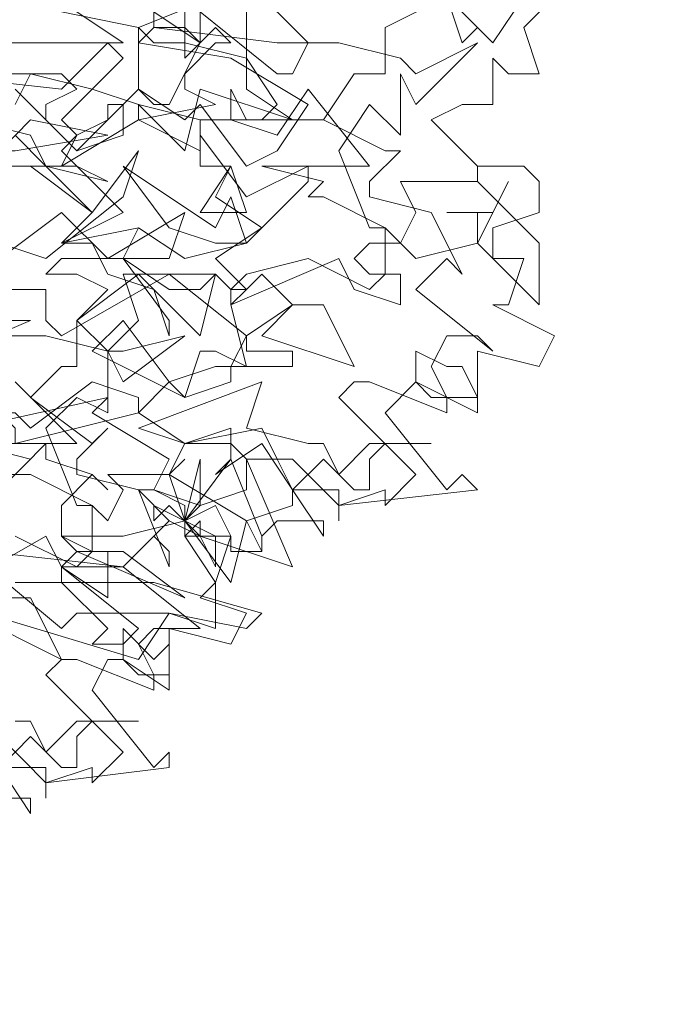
# Model space of a CAD drawing. Header units: millimetres. Extents: x 4234 to 4704, y 1542 to 2004.
# Tile 192 of 256: x 4396.49 to 4400.69, y 1901.1 to 1907.45. Entities that reach past the tile are written whole.
import ezdxf

# ---------------------------------------------------------------- set-up
doc = ezdxf.new("R2010")
doc.units = ezdxf.units.MM
doc.layers.add('BOD', color=40, linetype='Continuous')
doc.layers.add('DIMENSIONS', color=7, linetype='Continuous')

# ---------------------------------------------------------------- blocks, each defined once
blk = doc.blocks.new('A$Cf9015526')
at = {"color": 116, "lineweight": 0, "true_color": 0x136734}
for points in [[(2.7093, 1.7766), (2.6649, 1.7322), (2.6871, 1.6655), (2.6427, 1.6655), (2.6204, 1.6877), (2.6204, 1.6211), (2.5982, 1.6211), (2.576, 1.6211), (2.5316, 1.5989), (2.5982, 1.5323), (2.6649, 1.5323), (2.6871, 1.5101), (2.6871, 1.4657), (2.6204, 1.4435), (2.6204, 1.4213), (2.6204, 1.3991), (2.6649, 1.3991), (2.6427, 1.3324), (2.6204, 1.3324), (2.7093, 1.288), (2.6871, 1.2436), (2.5982, 1.2658), (2.5982, 1.177), (2.5094, 1.2214), (2.465, 1.177), (2.5538, 1.0659), (2.576, 1.0882), (2.5982, 1.0659), (2.3984, 1.0437), (2.3984, 1.0215), (2.3984, 1.0659), (2.3318, 1.0659), (2.3095, 1.1104), (2.2651, 1.1104), (2.3318, 0.9549), (2.1985, 0.9993), (2.1985, 1.0215), (2.1763, 0.9993), (2.2207, 0.9327), (2.2207, 0.8661), (2.1541, 0.8883), (2.1097, 0.8217), (1.8876, 0.8883)], [(2.0209, 1.7544), (2.0875, 1.71), (1.8654, 1.71)], [(1.8876, 1.6655), (1.9986, 1.6655), (2.0209, 1.6433), (1.9764, 1.6211), (1.9764, 1.5989), (2.0209, 1.5545), (2.0653, 1.5989), (2.0653, 1.6211), (2.0875, 1.6211), (2.0875, 1.5767), (2.0209, 1.5545), (1.932, 1.6433)], [(1.932, 1.5323), (1.9764, 1.5323), (2.0431, 1.4657), (2.1097, 1.5545), (2.0875, 1.4879), (1.9764, 1.3991), (1.8432, 1.4435)], [(1.8654, 1.3546), (1.9764, 1.3546), (1.9764, 1.3102), (1.9986, 1.288), (2.1541, 1.3768), (2.2651, 1.288), (2.3318, 1.3324), (2.2873, 1.3768), (2.2651, 1.3546), (2.2429, 1.3546), (2.2651, 1.3768), (2.354, 1.3991), (2.4428, 1.3546), (2.465, 1.3768), (2.465, 1.4435), (2.3762, 1.4879), (2.354, 1.4879), (2.3762, 1.5101), (2.2873, 1.5323), (2.4428, 1.5323), (2.354, 1.6433), (2.3095, 1.5767), (2.2429, 1.5989), (2.2429, 1.6433), (2.2651, 1.5989), (2.2873, 1.5989), (2.3095, 1.6211), (2.2651, 1.6877), (2.1763, 1.71), (2.1319, 1.71), (2.1097, 1.7322), (2.2207, 1.7766)], [(2.1763, 1.7766), (2.1763, 1.71), (2.1763, 1.6877), (2.1985, 1.71), (2.1985, 1.7544), (2.3095, 1.6655), (2.3318, 1.6655), (2.354, 1.71), (2.2651, 1.7988)], [(2.6649, 1.7766), (2.6204, 1.71), (2.5538, 1.7766), (2.465, 1.7322), (2.465, 1.6655), (2.4206, 1.6655), (2.3762, 1.5989), (2.465, 1.5545), (2.4872, 1.5545), (2.4428, 1.5101), (2.4428, 1.4879), (2.5316, 1.4657), (2.576, 1.3768), (2.5538, 1.3991), (2.5094, 1.3546), (2.6204, 1.2658), (2.5982, 1.288), (2.5538, 1.288), (2.5316, 1.2436), (2.5538, 1.1992), (2.5538, 1.177), (2.4428, 1.2214), (2.4206, 1.2214), (2.3984, 1.1992), (2.5094, 1.0882), (2.465, 1.0437), (2.465, 1.0659), (2.3984, 1.0437), (2.3318, 1.1104), (2.3095, 1.1104), (2.2873, 1.1548), (2.1763, 1.1326), (2.1541, 1.0882), (2.1763, 1.0215), (2.2429, 1.1104), (2.2873, 0.9993), (2.2873, 0.9771), (2.2429, 0.9771), (2.2429, 0.9993), (2.2207, 1.0437), (2.1763, 1.0215), (2.1985, 0.9993), (2.1541, 1.0215), (2.1319, 0.9993), (2.1541, 1.0215), (2.1097, 1.0659), (2.1319, 1.0659), (2.1541, 1.1104), (2.0431, 1.177), (2.0653, 1.1992), (1.8654, 1.1548)], [(1.9098, 1.0659), (1.9764, 1.1326), (1.9764, 1.1104), (2.0431, 1.0882), (2.0653, 1.0659), (2.0431, 1.0882), (1.9986, 1.0437), (1.9986, 0.9993), (2.0431, 0.9771), (2.0875, 0.9771), (2.1763, 0.9105), (2.0209, 0.9771), (1.9986, 0.9549), (2.1097, 0.8661), (2.0875, 0.8439), (2.0431, 0.8439), (2.0653, 0.8661), (1.9986, 0.9327), (1.932, 0.9327)], [(2.2651, 1.7766), (2.2651, 1.6433), (2.3318, 1.5989), (2.354, 1.5989), (2.3762, 1.5989), (2.1985, 1.5989), (2.1985, 1.5323), (2.2429, 1.5323), (2.2207, 1.4879), (2.2873, 1.4435), (2.2207, 1.3991), (2.2651, 1.3546), (2.2429, 1.3324), (2.2651, 1.2436), (2.2207, 1.2658), (2.1985, 1.2658), (2.1763, 1.1992), (2.1541, 1.2214), (2.1097, 1.177), (2.1763, 1.1326), (2.2429, 1.1326), (2.2651, 1.1104), (2.2651, 1.0659), (2.1985, 1.0437), (2.1763, 1.0215), (2.1763, 0.9993), (2.2429, 0.9993), (2.2207, 0.9327), (2.1985, 0.9105), (2.2651, 0.8883), (2.2429, 0.8439), (2.1541, 0.8661), (2.1541, 0.7773), (2.0875, 0.8217), (2.0653, 0.8217), (2.0431, 0.7773), (2.1319, 0.6662), (2.1541, 0.6884), (2.1541, 0.6662), (1.9764, 0.644), (1.9764, 0.6218), (1.9764, 0.6662), (1.9098, 0.6662)], [(1.9986, 1.7544), (2.1097, 1.7322), (2.1097, 1.6433), (2.1319, 1.6211), (2.1541, 1.6211), (2.1985, 1.71), (2.1763, 1.7322), (2.1319, 1.7322), (2.1319, 1.7544), (2.1985, 1.71), (2.2207, 1.7322), (2.2429, 1.71), (2.2207, 1.71), (2.1763, 1.6655), (2.1763, 1.6433), (2.2207, 1.6211), (2.1097, 1.5989), (2.1097, 1.6211), (2.0431, 1.6433), (1.9542, 1.6655), (1.932, 1.6211)], [(1.8654, 1.5989), (1.9542, 1.5767), (1.9764, 1.5323), (2.0209, 1.5323), (2.0653, 1.5101), (1.9764, 1.5323), (1.932, 1.5767)], [(1.932, 0.9993), (2.0209, 0.9549), (2.0431, 0.9771), (2.0431, 1.0437), (1.9542, 1.0882), (1.932, 1.0882), (1.9542, 1.1104), (1.8654, 1.1326), (2.0209, 1.1326), (1.932, 1.2214)], [(1.9098, 1.3991), (1.9986, 1.4657), (2.0653, 1.3991), (2.0875, 1.3991), (2.1541, 1.3546), (2.1985, 1.3546), (2.2207, 1.3768), (2.1985, 1.288), (2.1097, 1.3768), (2.0209, 1.3102), (2.0209, 1.2436), (1.9986, 1.2436), (1.9542, 1.1992), (2.0431, 1.1326), (2.0653, 1.1548), (2.0209, 1.1104), (2.0209, 1.0882), (2.1097, 1.0659), (2.1541, 0.9549), (2.1541, 0.9771), (2.1319, 0.9993), (2.0875, 0.9549), (2.1985, 0.8661), (2.1763, 0.8661), (2.1319, 0.8661), (2.1097, 0.8439), (2.1319, 0.7995), (2.1319, 0.7773), (2.0209, 0.8217), (1.9986, 0.8217), (1.9764, 0.7995), (2.0875, 0.6884), (2.0431, 0.644), (2.0431, 0.6662), (1.9764, 0.644), (1.9098, 0.7106)], [(1.8876, 1.288), (1.9764, 1.288), (2.0653, 1.2658), (2.0875, 1.2658), (2.1763, 1.288), (2.0875, 1.2214), (2.0653, 1.2658), (2.0653, 1.177), (2.0209, 1.1992), (1.9764, 1.1548), (2.0209, 1.0437), (2.0431, 1.0437), (2.0653, 1.0215), (2.0875, 1.0659), (2.0653, 1.0882), (2.1541, 1.0882), (2.1763, 1.1104), (2.1541, 1.0882), (2.2651, 1.0215), (2.2429, 0.9327), (2.1763, 1.0215), (2.0875, 0.9993), (2.0653, 0.9993), (2.0209, 0.9993), (1.9986, 0.9993), (2.0209, 0.9771), (2.0653, 0.9771), (2.0653, 0.9105), (1.9986, 0.9549), (1.9764, 0.9993), (1.821, 0.9105)], [(1.932, 0.7328), (1.9542, 0.7328), (1.9764, 0.6884), (2.0209, 0.7328), (2.1097, 0.7328), (2.0431, 0.7328), (2.0209, 0.7106), (2.0209, 0.6662), (1.9986, 0.6662), (1.9542, 0.7106), (1.9098, 0.6662), (1.9542, 0.5996), (1.9542, 0.6218), (1.8876, 0.6218)]]:
    blk.add_lwpolyline(points, dxfattribs=at)
for points in [[(2.5982, 1.7322), (2.576, 1.71), (2.5538, 1.7766), (2.5094, 1.7988), (2.465, 1.821), (2.4206, 1.821), (2.5316, 1.8432), (2.5094, 1.821)], [(2.3984, 1.71), (2.4872, 1.6877), (2.5094, 1.6655), (2.5982, 1.71), (2.5094, 1.6211), (2.4872, 1.6655), (2.4872, 1.5767), (2.4428, 1.6211), (2.3984, 1.5545), (2.4428, 1.4435), (2.465, 1.4435), (2.4872, 1.4213), (2.5094, 1.4657), (2.4872, 1.5101), (2.5982, 1.5101), (2.5982, 1.5323), (2.5982, 1.5101), (2.6871, 1.4213), (2.6871, 1.3324), (2.5982, 1.4213), (2.5094, 1.3991), (2.4872, 1.4213), (2.4428, 1.4213), (2.4206, 1.3991), (2.4428, 1.3768), (2.4872, 1.3768), (2.4872, 1.3324), (2.4206, 1.3546), (2.3984, 1.3991), (2.2429, 1.3324), (2.2429, 1.3546), (2.2207, 1.3768), (2.0875, 1.3768), (2.1097, 1.3102), (2.0653, 1.2658), (2.0209, 1.3102), (2.0653, 1.3546), (2.0209, 1.3768), (1.9764, 1.3768), (1.9986, 1.3991), (2.0875, 1.3991), (2.1097, 1.4435), (2.1763, 1.3991), (2.2651, 1.4213), (2.354, 1.5101), (2.354, 1.5323), (2.2651, 1.4879), (2.1985, 1.5767), (2.1985, 1.5545), (2.1097, 1.5989), (1.9986, 1.5323), (2.0209, 1.5767), (2.0653, 1.5989), (2.1097, 1.6433), (2.1763, 1.5989), (2.1985, 1.6211), (2.2651, 1.5323), (2.3095, 1.5545), (2.354, 1.6211), (2.2429, 1.6877), (2.1097, 1.71), (2.1319, 1.7322), (2.3095, 1.71)], [(1.9986, 1.5989), (2.0209, 1.5767), (1.9986, 1.5545), (2.0875, 1.4657), (1.9986, 1.4213), (2.0431, 1.4657), (1.9542, 1.5323), (1.8876, 1.5323), (1.8876, 1.6433), (1.6655, 1.5545), (1.6655, 1.5767), (1.6655, 1.5989), (1.6655, 1.6211), (1.6877, 1.5989), (1.7766, 1.5989), (1.7988, 1.6211), (1.7988, 1.6655), (1.9986, 1.6433), (2.0653, 1.71), (2.0875, 1.6877)], [(2.1985, 1.5989), (2.1097, 1.6211), (2.1763, 1.5545), (2.1985, 1.6433), (2.3318, 1.5989)], [(1.932, 1.5545), (1.8432, 1.5545), (1.9098, 1.5545), (1.9542, 1.5989), (2.0653, 1.5767)], [(2.2429, 1.4879), (2.2651, 1.4213), (2.2207, 1.4213), (2.1541, 1.4435), (2.0875, 1.5323), (2.2207, 1.4435)], [(2.1985, 1.4657), (2.2429, 1.5323), (2.2651, 1.4657)], [(2.5982, 1.4657), (2.5538, 1.4657), (2.6204, 1.4657), (2.6427, 1.5101), (2.5982, 1.4213)], [(2.0653, 1.3991), (2.1763, 1.4657), (2.1541, 1.3991)], [(2.1541, 1.3102), (2.1541, 1.288), (2.1319, 1.3546), (2.0653, 1.3768), (2.0431, 1.4213), (1.9986, 1.4213), (2.1097, 1.4435), (2.0875, 1.3991)], [(2.4206, 1.2436), (2.2873, 1.288), (2.3318, 1.3324), (2.3762, 1.3324)], [(1.7988, 1.2436), (1.71, 1.288), (1.6877, 1.2436), (1.5989, 1.2658), (1.6433, 1.1992), (1.6211, 1.1992), (1.5545, 1.1992), (1.3991, 1.3102), (1.6433, 1.2436), (1.5989, 1.3102), (1.6877, 1.3102), (1.9542, 1.3102)], [(2.0875, 1.3102), (2.1541, 1.2214), (2.2207, 1.2436), (2.2429, 1.2436), (2.2651, 1.288), (2.2651, 1.2658), (2.3318, 1.2658), (2.3318, 1.2436), (2.2429, 1.2436), (2.2429, 1.2214), (2.1763, 1.1992), (2.0431, 1.2658)], [(2.576, 1.2436), (2.5982, 1.1992), (2.5316, 1.1992), (2.5094, 1.2214), (2.5094, 1.2658), (2.5538, 1.2436)], [(2.1097, 1.177), (1.932, 1.1326), (1.932, 1.1548), (1.9098, 1.177), (1.8654, 1.1104), (1.8876, 1.0882), (1.9542, 1.0882), (1.8876, 1.0882), (1.8432, 1.0215), (1.7988, 1.0215), (1.8654, 1.1326), (1.8654, 1.1548), (1.5989, 1.177), (1.932, 1.177), (1.9542, 1.1548), (2.0431, 1.2214), (2.1097, 1.1992)], [(2.354, 1.1326), (2.3762, 1.1326), (2.3984, 1.0882), (2.4428, 1.1326), (2.5316, 1.1326), (2.465, 1.1326), (2.4428, 1.1104), (2.4428, 1.0659), (2.4206, 1.0659), (2.3762, 1.1104), (2.3318, 1.0659), (2.3762, 0.9993), (2.3762, 1.0215), (2.3095, 1.0215), (2.2873, 0.9993), (2.2873, 0.9771), (2.2651, 1.0215), (2.3318, 1.0437), (2.3318, 1.0659), (2.2873, 1.1326), (2.2207, 1.0882), (2.2429, 1.1104), (2.2429, 1.1548), (2.1763, 1.1326), (2.1097, 1.1548), (2.2873, 1.2214), (2.2651, 1.1548)], [(2.1763, 1.0437), (2.1319, 1.0659), (2.1985, 1.0437), (2.1985, 1.1104), (2.1763, 1.0215)], [(2.2207, 0.9549), (2.1985, 0.9993), (2.1541, 1.0437), (2.1319, 1.0215), (2.1319, 1.0437), (2.2207, 0.9993)], [(2.0875, 0.9549), (2.0653, 0.9549), (2.0209, 0.9549), (1.9986, 0.9549), (1.9986, 0.9327), (2.1319, 0.9327), (2.2873, 0.8883), (2.2651, 0.8661), (2.1541, 0.8883), (2.0209, 0.8883), (1.9986, 0.8661), (1.8654, 0.9771), (1.8876, 0.9993), (1.8876, 0.9771)], [(1.9986, 0.8217), (1.8654, 0.8883), (1.9098, 0.9105), (1.9542, 0.9105)], [(2.1541, 0.8439), (2.1541, 0.7995), (2.1097, 0.7995), (2.0875, 0.8217), (2.0875, 0.8661), (2.1319, 0.8217)]]:
    blk.add_lwpolyline(points, close=True, dxfattribs=at)

msp = doc.modelspace()

# ---------------------------------------------------------------- hatches: boundary and pattern name
at = {"layer": 'DIMENSIONS'}
h = msp.add_hatch(dxfattribs=at)
h.set_pattern_fill('GRASS', color=256, scale=0.5)
h.set_pattern_definition([(90, (3399.144, -158.445), (-8.980256, 8.980256), [2.38125, -15.57926]), (45, (3399.144, -158.445), (-8.980256, 8.980256), [2.38125, -10.31875]), (135, (3399.144, -158.445), (-8.980256, -8.980256), [2.38125, -10.31875])])
h.paths.add_polyline_path([(4417.6425, 1844.3253), (4423.2951, 1838.2514), (4434.9969, 1847.6295), (4469.633, 1855.411), (4513.1489, 1877.6572), (4531.9103, 1892.8657), (4546.8873, 1910.4574), (4556.576, 1922.7476), (4577.553, 1933.381), (4592.7448, 1936.6466), (4614.9867, 1937.2699), (4624.0253, 1937.2699), (4633.3522, 1938.7107), (4636.3977, 1940.2306), (4631.8428, 1952.3869, 0.161807)])
h.paths.add_polyline_path([(4631.8428, 1952.3869), (4629.8752, 1957.6381), (4629.4018, 1957.3619), (4621.324, 1958.355), (4615.8552, 1959.6126), (4597.3065, 1970.6836), (4571.5628, 1964.4359), (4571.5628, 1952.3502), (4556.6565, 1951.2934), (4533.2051, 1949.7013), (4514.0135, 1931.7588), (4500.0937, 1928.3885), (4467.5142, 1910.2651), (4457.6487, 1889.7679), (4440.0951, 1876.8578), (4418.6103, 1858.4577), (4410.1637, 1852.3615), (4417.6425, 1844.3253, -0.161807)])
h.paths.add_polyline_path([(4548.0789, 1916.6002), (4552.8565, 1929.9377), (4546.693, 1932.1455), (4541.9153, 1918.808)], flags=24)
h.paths.add_polyline_path([(4503.0556, 1883.2742), (4507.8332, 1896.6117), (4501.6696, 1898.8196), (4496.892, 1885.482)], flags=24)
h.paths.add_polyline_path([(4451.7368, 1857.409), (4456.5145, 1870.7465), (4450.3509, 1872.9544), (4445.5733, 1859.6168)], flags=24)
h.paths.add_polyline_path([(4412.9931, 1854.3366), (4417.0765, 1849.9489), (4419.3393, 1852.0547), (4415.2559, 1856.4424)], flags=24)
h.paths.add_polyline_path([(4596.3471, 1950.1809), (4601.1248, 1963.5184), (4594.9612, 1965.7262), (4590.1836, 1952.3887)], flags=24)
h.paths.add_polyline_path([(4509.7992, 1914.4402), (4520.7716, 1919.9756), (4517.1217, 1927.2104), (4506.1494, 1921.675)], flags=24)
h.paths.add_polyline_path([(4321.6553, 1898.427), (4326.0339, 1896.392), (4327.3367, 1899.1951), (4322.958, 1901.2301)], flags=9)
h.paths.add_polyline_path([(4333.4365, 1891.9961), (4338.2762, 1888.46), (4340.0997, 1890.9559), (4335.26, 1894.492)], flags=9)
h.paths.add_polyline_path([(4351.1951, 1875.6427), (4355.5215, 1871.4944), (4357.6608, 1873.7255), (4353.3344, 1877.8738)], flags=9)
h.paths.add_polyline_path([(4373.9221, 1853.7811), (4378.2721, 1849.6575), (4380.3986, 1851.9008), (4376.0487, 1856.0244)], flags=9)
h.paths.add_polyline_path([(4389.205, 1846.109), (4392.5459, 1849.595), (4390.3143, 1851.7338), (4386.9734, 1848.2478)], flags=9)
h.paths.add_polyline_path([(4407.9742, 1825.8927), (4411.6376, 1829.0381), (4409.6239, 1831.3833), (4405.9606, 1828.2379)], flags=9)
h.paths.add_polyline_path([(4405.6972, 1823.1876), (4408.8355, 1819.5181), (4411.1846, 1821.5272), (4408.0463, 1825.1967)], flags=9)
h.paths.add_polyline_path([(4412.0765, 1813.536), (4414.8574, 1808.2263), (4417.5956, 1809.6604), (4414.8147, 1814.9701)], flags=9)
h.paths.add_polyline_path([(4306.0633, 1735.5308), (4308.3702, 1742.3082), (4305.4441, 1743.3042), (4303.1371, 1736.5268)], flags=9)
h.paths.add_polyline_path([(4289.1237, 1902.077), (4295.0617, 1902.8939), (4294.6404, 1905.9561), (4288.7025, 1905.1392)], flags=9)
h.paths.add_polyline_path([(4305.67, 1902.4686), (4311.5251, 1901.1867), (4312.1862, 1904.2062), (4306.331, 1905.4882)], flags=9)
h.paths.add_polyline_path([(4434.2122, 1813.2206), (4438.5999, 1817.304), (4436.4941, 1819.5668), (4432.1063, 1815.4834)], flags=9)
h.paths.add_polyline_path([(4381.102, 1865.7275), (4385.1854, 1861.3397), (4387.4482, 1863.4456), (4383.3648, 1867.8333)], flags=9)
h.paths.add_polyline_path([(4421.9781, 1821.8049), (4426.0615, 1817.4172), (4428.3243, 1819.523), (4424.2409, 1823.9108)], flags=9)
h.paths.add_polyline_path([(4410.3951, 1823.868), (4413.9297, 1827.1574), (4411.8239, 1829.4202), (4408.2893, 1826.1308)], flags=9)
h.paths.add_polyline_path([(4387.3909, 1817.4858), (4392.1686, 1830.8233), (4386.005, 1833.0311), (4381.2274, 1819.6936)], flags=9)
h.paths.add_polyline_path([(4347.9726, 1750.0597), (4352.7503, 1763.3972), (4346.5867, 1765.6051), (4341.8091, 1752.2675)], flags=9)
h.paths.add_polyline_path([(4341.4321, 1678.3148), (4346.2097, 1691.6523), (4340.0462, 1693.8601), (4335.2686, 1680.5226)], flags=9)
h.paths.add_polyline_path([(4323.3673, 1583.7016), (4328.1449, 1597.0392), (4321.9814, 1599.247), (4317.2037, 1585.9095)], flags=9)
h.paths.add_polyline_path([(4335.3652, 1700.4464), (4339.9795, 1713.3279), (4330.8251, 1716.6071), (4326.2108, 1703.7256)], flags=9)
h.paths.add_polyline_path([(4396.1792, 1839.031), (4404.6554, 1830.2107), (4406.8611, 1832.3304), (4398.3849, 1841.1506)], flags=9)
h.paths.add_polyline_path([(4396.4333, 1860.2956), (4402.6288, 1853.7761), (4403.7122, 1854.8057), (4397.5167, 1861.3251)], flags=9)
h.paths.add_polyline_path([(4349.0141, 1900.3774), (4363.5849, 1891.1608), (4365.102, 1893.5592), (4350.5312, 1902.7758)], flags=9)
h.paths.add_polyline_path([(4438.6658, 1769.7519), (4437.6109, 1764.1146), (4441.3279, 1763.4191), (4442.3828, 1769.0563)], flags=9)
h.paths.add_polyline_path([(4432.3393, 1775.0815), (4431.5916, 1769.3953), (4435.3409, 1768.9023), (4436.0886, 1774.5885)], flags=9)
h.paths.add_polyline_path([(4446.5759, 1765.0098), (4445.4726, 1759.3818), (4449.1836, 1758.6543), (4450.2868, 1764.2824)], flags=9)
h.paths.add_polyline_path([(4333.2801, 1902.1363), (4338.0795, 1900.1576), (4339.5209, 1903.6536), (4334.7215, 1905.6324)], flags=9)
h.paths.add_polyline_path([(4335.5168, 1907.037), (4340.8576, 1904.9473), (4342.2355, 1908.4689), (4336.8946, 1910.5586)], flags=9)
h.paths.add_polyline_path([(4338.3128, 1912.555), (4343.7532, 1910.7401), (4344.9499, 1914.3274), (4339.5095, 1916.1422)], flags=9)
h.paths.add_polyline_path([(4390.5848, 1863.0102), (4393.6134, 1859.8177), (4396.592, 1862.6434), (4393.5633, 1865.8359)], flags=9)
h.paths.add_polyline_path([(4431.1188, 1819.2282), (4434.1502, 1816.0327), (4437.1288, 1818.8584), (4434.0973, 1822.0539)], flags=9)
h.paths.add_polyline_path([(4421.1353, 1830.1653), (4424.1639, 1826.9728), (4427.1425, 1829.7985), (4424.1138, 1832.991)], flags=9)
h.paths.add_polyline_path([(4410.884, 1841.2141), (4413.9127, 1838.0216), (4416.8913, 1840.8473), (4413.8626, 1844.0398)], flags=9)
h.paths.add_polyline_path([(4400.5883, 1852.1946), (4403.617, 1849.0021), (4406.5956, 1851.8278), (4403.5669, 1855.0203)], flags=9)
h.paths.add_polyline_path([(4378.8646, 1874.7618), (4381.8961, 1871.5663), (4384.8747, 1874.392), (4381.8432, 1877.5875)], flags=9)

# ---------------------------------------------------------------- block references
at = {"layer": 'BOD', "xscale": 4.480026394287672, "yscale": 4.480026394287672, "zscale": 4.480026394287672}
msp.add_blockref('A$Cf9015526', (4387.8075, 1899.64, 480.9174), dxfattribs=at)

doc.saveas('drawing.dxf')
